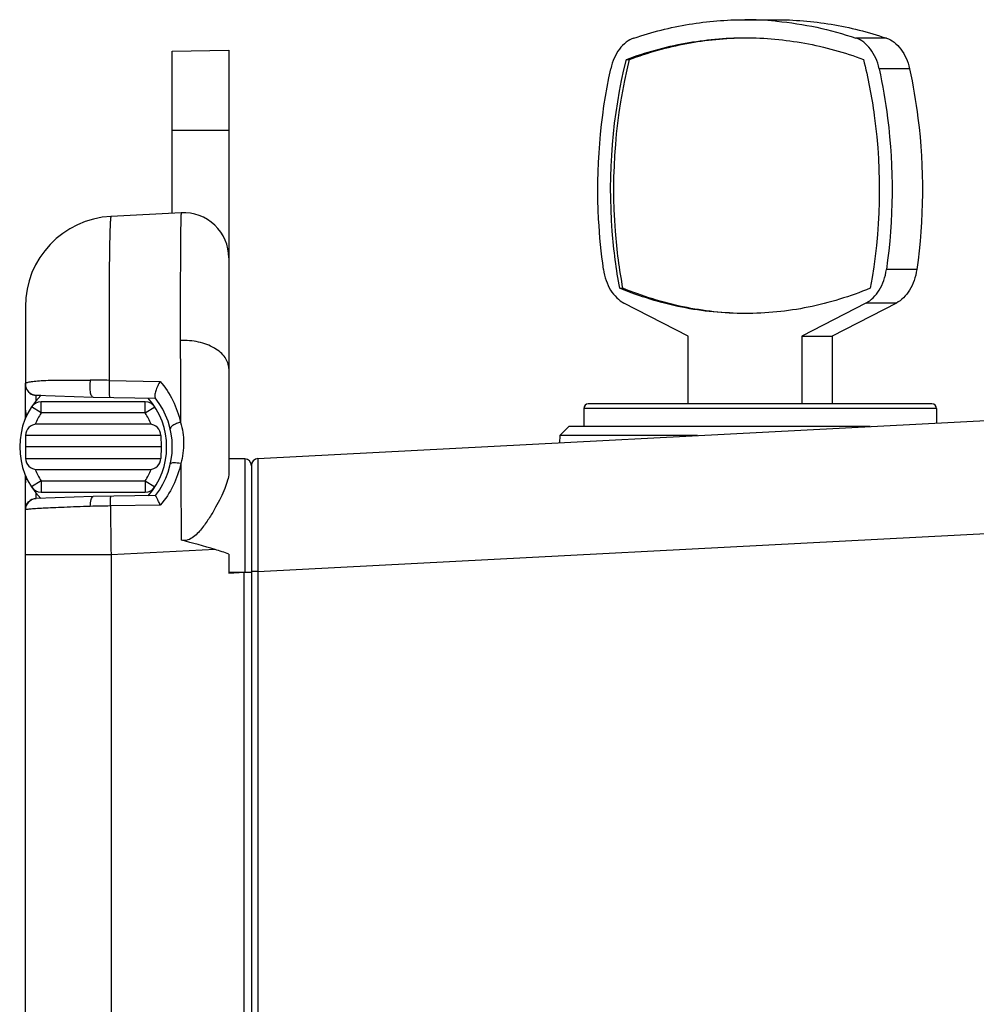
# Model space of a CAD drawing. Header units: millimetres. Extents: x 0 to 1189, y 0 to 841.
# Tile 4 of 34: x 70 to 113, y 490 to 533. Entities that reach past the tile are written whole.
import ezdxf

# ---------------------------------------------------------------- set-up
doc = ezdxf.new("R2010")
doc.units = ezdxf.units.MM
doc.header["$LTSCALE"] = 65.395
for name, color, linetype in [('A6-SELECTOR-ROUND-SHAPE', 7, 'CONTINUOUS'), ('BOTTOM_BODY-RH-SHAPE', 7, 'CONTINUOUS'), ('HANDLE-RH-SHAPE', 7, 'CONTINUOUS'), ('PEN_TOUCH_B-SHAPE', 7, 'CONTINUOUS')]:
    doc.layers.add(name, color=color, linetype=linetype)

msp = doc.modelspace()

# ---------------------------------------------------------------- linework, layer by layer
at = {"layer": 'A6-SELECTOR-ROUND-SHAPE', "color": 7, "linetype": 'Continuous'}
for p, q in [((102.499, 533.374), (103.843, 533.374)), ((108.753, 532.559), (107.41, 532.559)), ((97.257, 531.618), (97.399, 531.618)), ((109.777, 531.206), (108.433, 531.206)), ((110.098, 522.322), (108.754, 522.322)), ((96.961, 521.492), (97.102, 521.492)), ((99.989, 519.374), (97.147, 520.837)), ((107.851, 520.837), (105.009, 519.374)), ((109.195, 520.837), (106.353, 519.374)), ((109.195, 520.837), (107.851, 520.837)), ((99.989, 516.374), (99.989, 519.374)), ((105.009, 519.374), (105.009, 516.374)), ((105.009, 519.374), (106.353, 519.374)), ((106.353, 519.374), (106.353, 516.374)), ((110.771, 516.374), (95.571, 516.374)), ((95.371, 516.174), (95.371, 515.374)), ((110.971, 516.174), (95.371, 516.174)), ((110.971, 516.174), (110.971, 515.528)), ((94.304, 514.974), (94.71, 515.374)), ((108.038, 515.374), (94.71, 515.374)), ((94.304, 514.974), (94.298, 514.654)), ((100.407, 514.974), (94.304, 514.974))]:
    msp.add_line(p, q, dxfattribs=at)
for centre, radius, start, end in [((102.498, 518.337), 15.037, 84.8866, 89.9962), ((102.493, 518.276), 15.099, 84.5983, 84.8878), ((95.571, 516.174), 0.2, 90, 180), ((110.771, 516.174), 0.2, 0, 90)]:
    msp.add_arc(centre, radius, start, end, dxfattribs=at)
for points, knots in [([(97.588, 532.559), (98.382, 532.827), (100.005, 533.236), (101.672, 533.374), (102.499, 533.374)], [0, 0, 0, 0, 0.503318, 1, 1, 1, 1]), ([(103.843, 533.374), (104.669, 533.374), (106.337, 533.236), (107.959, 532.827), (108.753, 532.559)], [0, 0, 0, 0, 0.496682, 1, 1, 1, 1]), ([(103.914, 533.307), (104.505, 533.252), (105.687, 533.069), (106.841, 532.751), (107.41, 532.559)], [0, 0, 0, 0, 0.496987, 1, 1, 1, 1]), ([(97.588, 532.559), (97.466, 532.518), (97.224, 532.385), (96.927, 532.075), (96.698, 531.673), (96.6, 531.367), (96.565, 531.206)], [0, 0, 0, 0, 0.219586, 0.459068, 0.720392, 1, 1, 1, 1]), ([(97.257, 531.618), (98.1, 531.93), (99.828, 532.411), (101.615, 532.574), (102.499, 532.574)], [0, 0, 0, 0, 0.503985, 1, 1, 1, 1]), ([(97.399, 531.618), (98.219, 531.922), (99.9, 532.394), (101.638, 532.565), (102.499, 532.574)], [0, 0, 0, 0, 0.503978, 1, 1, 1, 1]), ([(102.499, 532.574), (103.384, 532.574), (105.17, 532.411), (106.898, 531.93), (107.741, 531.618)], [0, 0, 0, 0, 0.496015, 1, 1, 1, 1]), ([(108.433, 531.206), (108.398, 531.367), (108.301, 531.673), (108.071, 532.075), (107.774, 532.385), (107.532, 532.518), (107.41, 532.559)], [0, 0, 0, 0, 0.279608, 0.540932, 0.780414, 1, 1, 1, 1]), ([(108.753, 532.559), (108.876, 532.518), (109.117, 532.385), (109.414, 532.075), (109.644, 531.673), (109.742, 531.367), (109.777, 531.206)], [0, 0, 0, 0, 0.219586, 0.459068, 0.720392, 1, 1, 1, 1]), ([(96.961, 521.492), (96.805, 522.327), (96.367, 525.692), (96.64, 529.152), (97.257, 531.618)], [0, 0, 0, 0, 0.250474, 1, 1, 1, 1]), ([(97.102, 521.492), (96.947, 522.327), (96.509, 525.692), (96.781, 529.152), (97.399, 531.618)], [0, 0, 0, 0, 0.250474, 1, 1, 1, 1]), ([(107.741, 531.618), (107.945, 530.801), (108.583, 527.468), (108.504, 523.998), (108.037, 521.492)], [0, 0, 0, 0, 0.248172, 1, 1, 1, 1]), ([(96.244, 522.322), (96.139, 523.06), (95.853, 526.019), (96.088, 529.031), (96.565, 531.206)], [0, 0, 0, 0, 0.250713, 1, 1, 1, 1]), ([(108.433, 531.206), (108.591, 530.485), (109.093, 527.554), (109.069, 524.534), (108.754, 522.322)], [0, 0, 0, 0, 0.248339, 1, 1, 1, 1]), ([(109.777, 531.206), (109.935, 530.485), (110.437, 527.554), (110.412, 524.534), (110.098, 522.322)], [0, 0, 0, 0, 0.248339, 1, 1, 1, 1]), ([(96.244, 522.322), (96.267, 522.158), (96.342, 521.842), (96.537, 521.414), (96.804, 521.067), (97.029, 520.898), (97.147, 520.837)], [0, 0, 0, 0, 0.276388, 0.537804, 0.7792, 1, 1, 1, 1]), ([(107.851, 520.837), (107.969, 520.898), (108.195, 521.067), (108.461, 521.414), (108.657, 521.842), (108.731, 522.158), (108.754, 522.322)], [0, 0, 0, 0, 0.2208, 0.462196, 0.723612, 1, 1, 1, 1]), ([(110.098, 522.322), (110.074, 522.158), (110, 521.842), (109.804, 521.414), (109.538, 521.067), (109.313, 520.898), (109.195, 520.837)], [0, 0, 0, 0, 0.276388, 0.537804, 0.7792, 1, 1, 1, 1]), ([(102.499, 520.374), (101.562, 520.374), (99.665, 520.566), (97.844, 521.128), (96.961, 521.492)], [0, 0, 0, 0, 0.495174, 1, 1, 1, 1]), ([(102.499, 520.375), (101.585, 520.384), (99.737, 520.585), (97.964, 521.137), (97.102, 521.492)], [0, 0, 0, 0, 0.495182, 1, 1, 1, 1]), ([(108.037, 521.492), (107.154, 521.128), (105.333, 520.566), (103.436, 520.374), (102.499, 520.374)], [0, 0, 0, 0, 0.504826, 1, 1, 1, 1])]:
    msp.add_open_spline(points, degree=3, knots=knots, dxfattribs=at)
at = {"layer": 'BOTTOM_BODY-RH-SHAPE', "color": 7, "linetype": 'Continuous'}
for p, q in [((80.955, 513.955), (117.279, 515.859)), ((80.671, 513.655), (80.671, 462.921)), ((80.955, 508.962), (114.921, 510.742)), ((80.955, 508.962), (80.671, 508.962)), ((80.955, 508.962), (80.955, 472.627))]:
    msp.add_line(p, q, dxfattribs=at)
msp.add_arc((80.971, 513.655), 0.3, 93, 180, dxfattribs=at)
msp.add_open_spline([(80.955, 513.955), (80.953, 513.955), (80.956, 513.942), (80.952, 513.929), (80.954, 513.896), (80.952, 513.855), (80.952, 513.801), (80.951, 513.707), (80.95, 513.56), (80.95, 513.352), (80.949, 513.101), (80.949, 512.81), (80.949, 512.482), (80.949, 512.12), (80.949, 511.579), (80.95, 510.848), (80.952, 509.923), (80.954, 509.286), (80.955, 508.962)], degree=3, knots=[0, 0, 0, 0, 0.001218, 0.004829, 0.010832, 0.019212, 0.029952, 0.043027, 0.076056, 0.117988, 0.168428, 0.226892, 0.292813, 0.365553, 0.444402, 0.617322, 0.804902, 1, 1, 1, 1], dxfattribs=at)
at = {"layer": 'HANDLE-RH-SHAPE', "color": 7, "linetype": 'Continuous'}
for p, q in [((77.171, 531.982), (79.671, 532.026)), ((77.171, 524.815), (77.171, 531.982)), ((79.671, 532.026), (79.671, 513.314)), ((79.671, 528.474), (77.171, 528.474)), ((77.566, 524.836), (74.461, 524.673)), ((70.671, 520.678), (70.671, 517.262)), ((70.671, 515.706), (70.671, 517.247)), ((74.384, 517.418), (76.633, 517.374)), ((71.153, 516.762), (73.671, 516.674)), ((71.153, 516.528), (71.153, 516.755)), ((71.349, 516.748), (71.153, 516.755)), ((73.671, 516.674), (76.431, 516.626)), ((79.671, 513.949), (79.671, 513.899)), ((80.373, 513.943), (79.671, 513.949)), ((80.373, 513.943), (80.373, 508.944)), ((80.671, 513.643), (80.671, 508.947)), ((70.671, 432.982), (70.671, 513.243)), ((71.153, 512.194), (71.153, 512.421)), ((76.431, 512.322), (73.671, 512.274)), ((73.671, 512.274), (71.153, 512.186)), ((71.349, 512.201), (71.153, 512.194)), ((76.64, 511.896), (74.434, 511.86)), ((74.461, 509.694), (70.671, 509.694)), ((79.065, 509.935), (74.461, 509.694)), ((74.461, 509.694), (74.461, 472.974)), ((79.671, 509.727), (79.671, 508.894)), ((79.671, 508.938), (80.671, 508.947)), ((79.671, 508.894), (80.355, 508.93)), ((80.355, 472.69), (80.355, 508.944)), ((80.355, 508.93), (80.671, 508.93))]:
    msp.add_line(p, q, dxfattribs=at)
for centre, radius, start, end in [((74.671, 520.678), 4, 93, 180), ((77.671, 522.838), 2, 0, 93), ((1249.52, 521.031), 1171.997, 180.090899, 180.267478), ((71.171, 517.262), 0.5, 180, 268), ((71.156, 517.247), 0.486, 180.0254, 188.9501), ((71.159, 517.247), 0.488, 188.9345, 197.818), ((73.466, 444.617), 72.807, 89.27769, 89.93944), ((73.671, 514.474), 3.5, 322.0622, 38.3041), ((71.171, 516.062), 0.5, 180, 206.2399), ((80.371, 513.643), 0.3, 0, 89.5), ((71.171, 512.887), 0.5, 153.7604, 180), ((71.171, 511.687), 0.5, 92, 180), ((71.159, 511.701), 0.488, 162.182, 171.0655), ((79.187, 225.652), 286.248, 90.95154, 91.12984), ((1139.377, 524.513), 1065.019, 180.680731, 180.797301), ((71.156, 511.702), 0.486, 171.0499, 179.9746)]:
    msp.add_arc(centre, radius, start, end, dxfattribs=at)
for points, knots in [([(74.461, 524.673), (74.458, 524.673), (74.452, 524.659), (74.447, 524.637), (74.441, 524.597), (74.433, 524.515), (74.424, 524.373), (74.414, 524.159), (74.405, 523.884), (74.398, 523.551), (74.391, 523.16), (74.385, 522.714), (74.381, 522.214), (74.377, 521.446), (74.374, 520.369), (74.377, 518.949), (74.381, 517.946), (74.384, 517.418)], [0, 0, 0, 0, 0.001436, 0.004791, 0.01022, 0.017746, 0.039087, 0.068762, 0.106662, 0.152638, 0.206503, 0.268038, 0.336991, 0.41308, 0.585383, 0.782106, 1, 1, 1, 1]), ([(77.566, 524.836), (77.564, 524.836), (77.563, 524.824), (77.56, 524.809), (77.557, 524.778), (77.555, 524.737), (77.552, 524.683), (77.549, 524.589), (77.545, 524.442), (77.541, 524.232), (77.537, 523.976), (77.534, 523.675), (77.531, 523.331), (77.529, 522.944), (77.526, 522.347), (77.523, 521.504), (77.523, 520.384), (77.523, 519.59), (77.524, 519.171)], [0, 0, 0, 0, 0.001186, 0.004379, 0.009637, 0.016964, 0.026362, 0.037824, 0.066903, 0.104116, 0.149352, 0.202466, 0.263298, 0.331654, 0.407326, 0.579614, 0.778022, 1, 1, 1, 1]), ([(79.671, 517.936), (79.671, 518.022), (79.64, 518.2), (79.509, 518.448), (79.302, 518.671), (78.922, 518.935), (78.318, 519.148), (77.794, 519.189), (77.524, 519.177)], [0, 0, 0, 0, 0.094585, 0.195024, 0.305334, 0.427213, 0.701567, 1, 1, 1, 1]), ([(70.671, 517.262), (70.671, 517.282), (70.711, 517.311), (70.769, 517.331), (70.886, 517.36), (71.088, 517.385), (71.404, 517.409), (71.815, 517.425), (72.539, 517.436), (73.125, 517.431), (73.543, 517.424)], [0, 0, 0, 0, 0.021118, 0.040487, 0.067007, 0.143206, 0.251941, 0.393895, 0.568186, 1, 1, 1, 1]), ([(70.694, 517.098), (70.725, 517.003), (70.85, 516.827), (71.053, 516.758), (71.153, 516.755)], [0, 0, 0, 0, 0.497882, 1, 1, 1, 1]), ([(73.543, 517.424), (73.526, 517.342), (73.51, 517.175), (73.521, 516.973), (73.554, 516.827), (73.587, 516.737), (73.637, 516.675), (73.673, 516.674)], [0, 0, 0, 0, 0.313505, 0.626143, 0.759135, 0.866864, 1, 1, 1, 1]), ([(74.384, 517.418), (74.378, 517.335), (74.373, 517.208), (74.371, 517.04), (74.374, 516.921), (74.379, 516.819), (74.387, 516.737), (74.395, 516.693), (74.404, 516.661), (74.411, 516.661)], [0, 0, 0, 0, 0.329059, 0.50012, 0.660045, 0.797814, 0.904137, 0.972219, 1, 1, 1, 1]), ([(76.633, 517.374), (76.593, 517.308), (76.521, 517.17), (76.439, 516.964), (76.398, 516.801), (76.396, 516.696), (76.407, 516.656), (76.417, 516.644)], [0, 0, 0, 0, 0.296596, 0.597563, 0.848748, 0.938177, 1, 1, 1, 1]), ([(76.633, 517.374), (76.852, 517.117), (77.231, 516.543), (77.461, 515.894), (77.535, 515.559)], [0, 0, 0, 0, 0.495905, 1, 1, 1, 1]), ([(77.535, 515.559), (77.472, 515.545), (77.355, 515.51), (77.207, 515.437), (77.105, 515.359), (77.076, 515.285), (77.082, 515.258)], [0, 0, 0, 0, 0.337603, 0.633199, 0.854147, 1, 1, 1, 1]), ([(77.535, 515.559), (77.621, 515.269), (77.716, 514.653), (77.629, 514.036), (77.544, 513.738)], [0, 0, 0, 0, 0.494012, 1, 1, 1, 1]), ([(77.544, 513.738), (77.473, 513.403), (77.247, 512.744), (76.865, 512.16), (76.64, 511.896)], [0, 0, 0, 0, 0.496637, 1, 1, 1, 1]), ([(77.544, 513.738), (77.44, 513.758), (77.297, 513.774), (77.146, 513.764), (77.092, 513.734), (77.088, 513.717)], [0, 0, 0, 0, 0.672827, 0.88621, 1, 1, 1, 1]), ([(77.544, 513.738), (77.546, 513.459), (77.552, 512.328), (77.559, 511.196), (77.565, 510.344)], [0, 0, 0, 0, 0.246388, 1, 1, 1, 1]), ([(79.671, 513.314), (79.665, 513.207), (79.617, 512.974), (79.489, 512.614), (79.309, 512.216), (79.085, 511.789), (78.868, 511.422), (78.671, 511.126), (78.507, 510.902), (78.326, 510.686), (78.118, 510.488), (77.866, 510.332), (77.659, 510.32), (77.565, 510.344)], [0, 0, 0, 0, 0.083296, 0.183243, 0.297512, 0.423409, 0.558489, 0.62882, 0.700705, 0.773956, 0.848441, 0.924045, 1, 1, 1, 1]), ([(74.434, 511.86), (74.433, 511.916), (74.433, 511.997), (74.435, 512.099), (74.437, 512.162), (74.44, 512.213), (74.444, 512.253), (74.448, 512.273), (74.451, 512.288), (74.454, 512.288)], [0, 0, 0, 0, 0.390708, 0.562652, 0.711438, 0.832525, 0.922337, 0.978101, 1, 1, 1, 1]), ([(76.64, 511.896), (76.615, 511.95), (76.578, 512.029), (76.531, 512.128), (76.499, 512.191), (76.474, 512.244), (76.455, 512.28), (76.444, 512.302), (76.436, 512.313), (76.435, 512.318), (76.43, 512.322), (76.431, 512.322)], [0, 0, 0, 0, 0.377055, 0.546418, 0.696477, 0.821943, 0.917516, 0.952621, 0.978498, 0.994512, 1, 1, 1, 1]), ([(73.543, 511.844), (73.342, 511.837), (72.956, 511.823), (72.404, 511.801), (71.912, 511.779), (71.491, 511.759), (71.19, 511.742), (70.994, 511.729), (70.881, 511.72), (70.794, 511.711), (70.727, 511.704), (70.695, 511.696), (70.671, 511.692), (70.671, 511.687)], [0, 0, 0, 0, 0.209194, 0.402688, 0.575425, 0.722955, 0.841559, 0.889079, 0.928353, 0.959164, 0.981362, 0.994881, 1, 1, 1, 1]), ([(70.694, 511.851), (70.725, 511.946), (70.85, 512.121), (71.053, 512.191), (71.153, 512.194)], [0, 0, 0, 0, 0.497882, 1, 1, 1, 1]), ([(73.543, 511.844), (73.544, 511.947), (73.558, 512.086), (73.606, 512.231), (73.65, 512.274), (73.669, 512.274)], [0, 0, 0, 0, 0.661184, 0.874962, 1, 1, 1, 1])]:
    msp.add_open_spline(points, degree=3, knots=knots, dxfattribs=at)
for points in [[(70.671, 516.1), (70.671, 516.018), (70.693, 515.933), (70.733, 515.862)], [(70.671, 512.849), (70.671, 512.931), (70.693, 513.015), (70.733, 513.087)], [(79.065, 509.935), (78.569, 510.086), (78.068, 510.22), (77.565, 510.344)], [(79.671, 509.727), (79.472, 509.805), (79.269, 509.872), (79.065, 509.935)]]:
    msp.add_open_spline(points, degree=3, dxfattribs=at)
at = {"layer": 'PEN_TOUCH_B-SHAPE', "color": 7, "linetype": 'Continuous'}
for p, q in [((71.366, 515.974), (70.947, 516.247)), ((71.366, 515.974), (71.366, 516.474)), ((75.976, 516.474), (71.366, 516.474)), ((75.976, 515.974), (75.976, 516.474)), ((75.976, 515.974), (76.395, 516.247)), ((75.976, 515.974), (71.366, 515.974)), ((76.162, 515.474), (71.18, 515.474)), ((70.68, 514.983), (70.671, 514.474)), ((76.662, 514.983), (70.68, 514.983)), ((76.662, 514.983), (76.671, 514.474)), ((70.671, 514.474), (70.68, 513.966)), ((76.671, 514.474), (70.671, 514.474)), ((76.671, 514.474), (76.662, 513.966)), ((70.68, 513.966), (76.662, 513.966)), ((71.18, 513.474), (76.162, 513.474)), ((71.366, 512.974), (70.947, 512.702)), ((71.366, 512.974), (71.366, 512.474)), ((71.366, 512.974), (75.976, 512.974)), ((75.976, 512.974), (75.976, 512.474)), ((75.976, 512.974), (76.395, 512.702)), ((71.366, 512.474), (75.976, 512.474))]:
    msp.add_line(p, q, dxfattribs=at)
for centre, radius, start, end in [((73.671, 514.474), 3.25, 135.5554, 224.4446), ((73.671, 514.474), 3.25, 318.3393, 41.6607), ((71.366, 515.974), 0.5, 90, 146.9443), ((75.976, 515.974), 0.5, 33.0557, 90), ((73.671, 514.474), 2.75, 146.9443, 158.8039), ((73.671, 514.474), 2.75, 21.207, 33.0557), ((71.18, 514.974), 0.5, 90, 179), ((76.162, 514.974), 0.5, 1, 90), ((71.18, 513.974), 0.5, 181, 270), ((76.162, 513.974), 0.5, 270, 359), ((73.671, 514.474), 2.75, 201.2069, 213.0557), ((73.671, 514.474), 2.75, 326.9443, 338.7942), ((71.366, 512.974), 0.5, 213.0557, 270), ((75.976, 512.974), 0.5, 270, 326.9443)]:
    msp.add_arc(centre, radius, start, end, dxfattribs=at)

doc.saveas('drawing.dxf')
